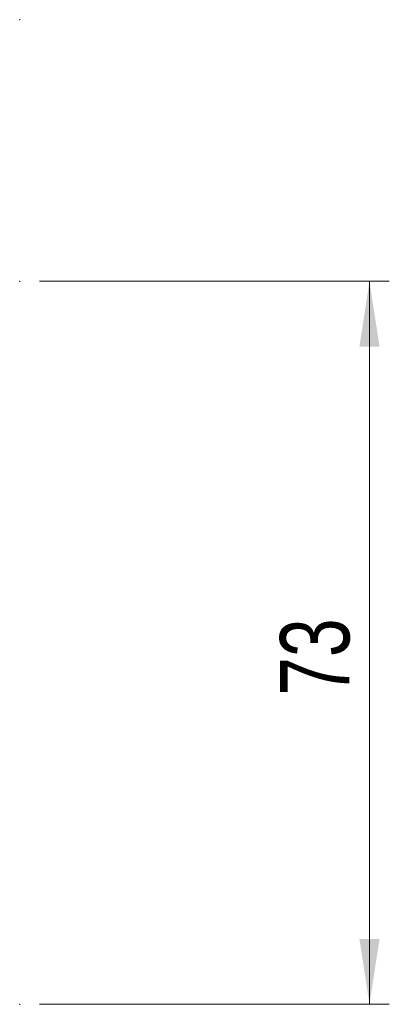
# Model space of a CAD drawing. Header units: millimetres. Extents: x 23 to 263, y -9 to 236.
# Tile 9 of 16: x 167 to 186, y -5 to 44. Entities that reach past the tile are written whole.
import ezdxf

# ---------------------------------------------------------------- set-up
doc = ezdxf.new("R2010")
doc.units = ezdxf.units.MM
doc.header["$PDSIZE"] = -1
doc.styles.add('SLDTEXTSTYLE0', font='TXT', dxfattribs={"width": 0.75})
doc.dimstyles.new('SLDDIMSTYLE0', dxfattribs={"dimtxt": 3.5, "dimasz": 3.302, "dimexe": 0, "dimexo": 0.0625, "dimgap": 0.875, "dimtad": 1, "dimlfac": 2, "dimrnd": 1e-09, "dimzin": 12, "dimdsep": 46, "dimtxsty": 'SLDTEXTSTYLE0', "dimsah": 1, "dimcen": 0.09, "dimadec": 0, "dimazin": 3, "dimtfac": 1, "dimtofl": 0, "dimtmove": 0, "dimatfit": 3, "dimfxl": 0, "dimfrac": 2, "dimtolj": 1, "dimtzin": 12, "dimarcsym": 0})

# ---------------------------------------------------------------- blocks, each defined once
blk = doc.blocks.new('_D_2')
at = {"color": 7, "linetype": 'Continuous', "lineweight": 18}
for p, q in [((168.146, 31.26), (185.793, 31.26)), ((184.793, 31.26), (184.793, -5.24)), ((168.146, -5.24), (185.793, -5.24))]:
    blk.add_line(p, q, dxfattribs=at)
for points in [[(184.793, 31.26), (184.285, 27.958), (185.301, 27.958)], [(184.793, -5.24), (185.301, -1.938), (184.285, -1.938)]]:
    blk.add_solid(points, dxfattribs=at)
at = {"color": 7, "linetype": 'Continuous', "lineweight": 18, "insert": (180.281, 10.337), "char_height": 3.5, "attachment_point": 1, "rotation": 90, "style": 'SLDTEXTSTYLE0'}
blk.add_mtext('73', dxfattribs=at)

msp = doc.modelspace()

# ---------------------------------------------------------------- linework, layer by layer
at = {"color": 7, "linetype": 'Continuous', "lineweight": 0}
for p in [(167.1461, 44.4608), (167.1461, 31.2596), (167.1461, -5.2404)]:
    msp.add_point(p, dxfattribs=at)

# ---------------------------------------------------------------- dimensions: what is measured, and where the dimension line sits
at = {"color": 7, "linetype": 'Continuous', "lineweight": 18}
dim = msp.add_linear_dim(base=(184.7932, -5.2404), p1=(167.1461, 31.2596), p2=(167.1461, -5.2404), angle=90, dimstyle='SLDDIMSTYLE0', dxfattribs=at)
dim.commit()
dim.dimension.update_dxf_attribs({"geometry": '_D_2', "text_midpoint": (184.7932, 12.9232), "dimtype": 160})

doc.saveas('drawing.dxf')
